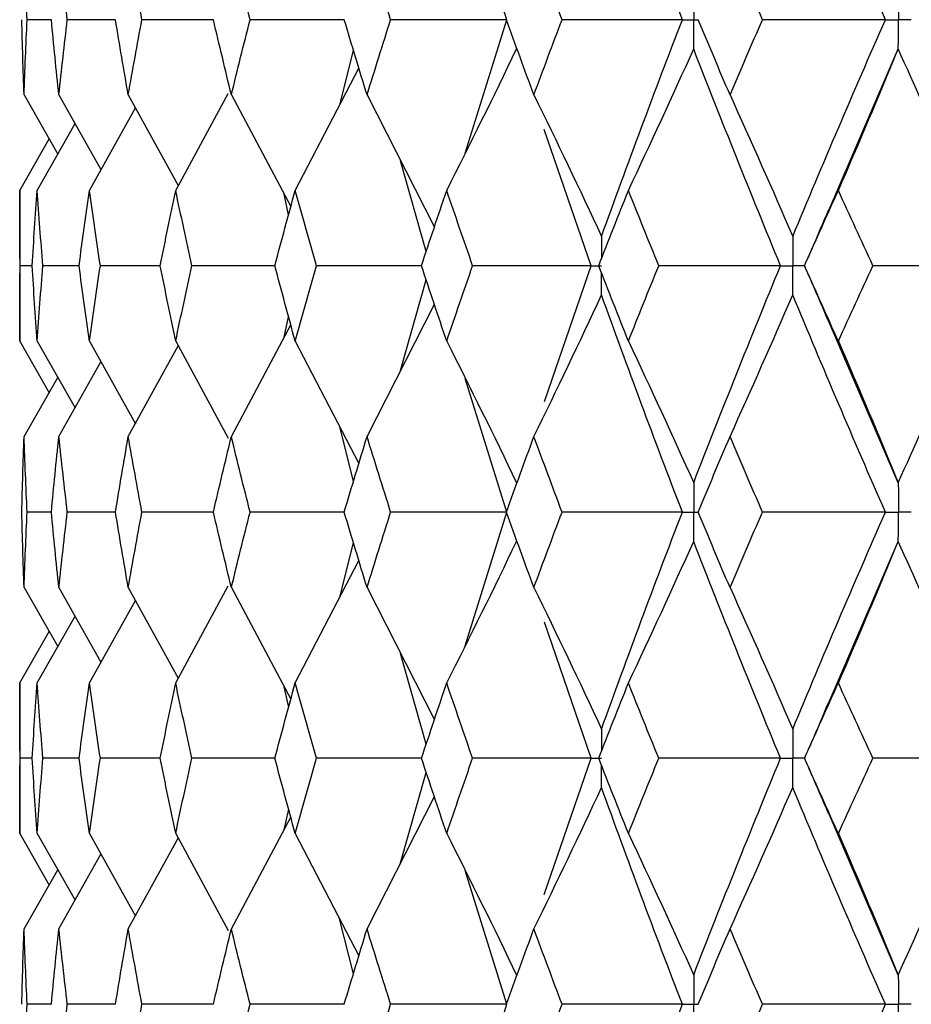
# Paper-space layout '_Right' of a CAD drawing. Header units: millimetres. Extents: x -25 to 310, y -1 to 320.
# Tile 30 of 51: x -19.75 to -14.23, y 47.65 to 53.75. Entities that reach past the tile are written whole.
import ezdxf

# ---------------------------------------------------------------- set-up
doc = ezdxf.new("R2010")
doc.units = ezdxf.units.MM

psp = doc.layouts.new('_Right')

# ---------------------------------------------------------------- linework, layer by layer
at = {"color": 7, "linetype": 'Continuous', "lineweight": 25}
for p, q in [((-16.7308, 53.7494), (-16.99, 54.5764)), ((-19.5538, 53.7495), (-19.7038, 53.7495)), ((-19.1565, 53.7495), (-19.4548, 53.7495)), ((-18.5492, 53.7495), (-18.9927, 53.7495)), ((-17.7388, 53.7494), (-18.3224, 53.7495)), ((-16.9903, 52.9225), (-16.7308, 53.7494)), ((-17.7673, 53.2204), (-17.6816, 53.5612)), ((-14.7392, 52.5627), (-14.3057, 53.5682)), ((-18.0425, 52.6924), (-17.6478, 53.4496)), ((-19.7229, 53.2835), (-19.5143, 52.9171)), ((-19.5068, 53.2835), (-19.2465, 52.8213)), ((-19.077, 53.2835), (-18.7675, 52.7217)), ((-18.7834, 52.6924), (-18.4575, 53.2929)), ((-18.4382, 53.2835), (-18.0698, 52.5917)), ((-17.5974, 53.2835), (-17.1806, 52.4634)), ((-19.3184, 52.6924), (-19.033, 53.2036)), ((-19.6418, 52.6924), (-19.407, 53.1062)), ((-16.2095, 52.2258), (-16.4997, 53.0696)), ((-19.75, 52.6924), (-19.568, 53.0114)), ((-17.2309, 52.3132), (-17.3898, 52.8751)), ((-19.75, 52.6924), (-19.75, 51.7583)), ((-18.0834, 52.5418), (-18.1113, 52.6696)), ((-19.6724, 52.2257), (-19.7475, 52.2257)), ((-19.3816, 52.2257), (-19.6062, 52.2257)), ((-18.8785, 52.2257), (-19.2501, 52.2257)), ((-18.1685, 52.2257), (-18.6831, 52.2257)), ((-17.2594, 52.2258), (-17.9114, 52.2257)), ((-16.4986, 51.3838), (-16.2095, 52.2258)), ((-14.8864, 52.2257), (-14.8871, 52.2257)), ((-17.3894, 51.577), (-17.2309, 52.1381)), ((-17.5974, 51.1673), (-17.1807, 51.9879)), ((-18.1111, 51.7821), (-18.0834, 51.9092)), ((-18.4382, 51.1673), (-18.0699, 51.8595)), ((-14.3057, 50.8811), (-14.7375, 51.8842)), ((-19.75, 51.7583), (-19.5682, 51.4392)), ((-19.6418, 51.7583), (-19.4072, 51.3443)), ((-19.3184, 51.7583), (-19.0333, 51.2467)), ((-19.077, 51.1673), (-18.7677, 51.7293)), ((-18.7834, 51.7583), (-18.4579, 51.1577)), ((-18.0425, 51.7583), (-17.648, 51.0003)), ((-19.5068, 51.1673), (-19.2467, 51.6295)), ((-19.7229, 51.1673), (-19.5145, 51.5336)), ((-16.7307, 50.6996), (-16.9901, 51.5274)), ((-17.6817, 50.8887), (-17.7672, 51.2293)), ((-19.5539, 50.6996), (-19.7038, 50.6996)), ((-19.1566, 50.6996), (-19.4548, 50.6996)), ((-18.5494, 50.6996), (-18.9926, 50.6996)), ((-17.7389, 50.6996), (-18.3223, 50.6996)), ((-16.9904, 49.8713), (-16.7307, 50.6996)), ((-17.7673, 50.1698), (-17.6817, 50.5107)), ((-14.7397, 49.5107), (-14.3057, 50.5182)), ((-18.0425, 49.6412), (-17.6479, 50.3991)), ((-19.7229, 50.2322), (-19.5144, 49.866)), ((-19.5068, 50.2322), (-19.2465, 49.7701)), ((-19.077, 50.2322), (-18.7675, 49.6704)), ((-18.7834, 49.6412), (-18.4578, 50.2418)), ((-18.4382, 50.2322), (-18.0698, 49.5404)), ((-17.5974, 50.2322), (-17.1806, 49.4121)), ((-19.3184, 49.6412), (-19.0332, 50.1527)), ((-19.6418, 49.6412), (-19.4071, 50.0552)), ((-16.2096, 49.1747), (-16.4989, 50.0169)), ((-19.75, 49.6412), (-19.5681, 49.9604)), ((-17.2308, 49.262), (-17.3894, 49.823)), ((-19.75, 49.6412), (-19.75, 48.7087)), ((-18.0833, 49.4906), (-18.1112, 49.618)), ((-19.6724, 49.1747), (-19.7475, 49.1748)), ((-19.3817, 49.1747), (-19.6062, 49.1748)), ((-18.8787, 49.1747), (-19.2502, 49.1748)), ((-18.1684, 49.1747), (-18.6832, 49.1748)), ((-17.26, 49.1747), (-17.9115, 49.1748)), ((-16.4997, 48.3308), (-16.2096, 49.1747)), ((-14.8861, 49.1747), (-14.8869, 49.1748)), ((-17.3895, 48.5265), (-17.2308, 49.0875)), ((-17.5974, 48.1176), (-17.1806, 48.9374)), ((-18.1112, 48.7314), (-18.0833, 48.859)), ((-18.4382, 48.1176), (-18.0698, 48.8092)), ((-14.3057, 47.8321), (-14.7414, 48.8428)), ((-19.75, 48.7087), (-19.568, 48.3895)), ((-19.6418, 48.7087), (-19.407, 48.2947)), ((-19.3184, 48.7087), (-19.0332, 48.1972)), ((-19.077, 48.1176), (-18.7674, 48.6793)), ((-18.7834, 48.7087), (-18.4577, 48.1081)), ((-18.0425, 48.7087), (-17.6479, 47.951)), ((-19.5068, 48.1176), (-19.2464, 48.5796)), ((-19.7229, 48.1176), (-19.5143, 48.4838)), ((-16.7307, 47.6507), (-16.9907, 48.4792)), ((-17.6817, 47.8394), (-17.7674, 48.1805)), ((-19.5538, 47.6506), (-19.7038, 47.6506)), ((-19.1564, 47.6507), (-19.4548, 47.6506)), ((-18.549, 47.6507), (-18.9926, 47.6506)), ((-17.7383, 47.6507), (-18.3223, 47.6506)), ((-16.99, 46.8232), (-16.7307, 47.6507))]:
    psp.add_line(p, q, dxfattribs=at)
for points in [[(-15.6439, 53.7494), (-15.8163, 54.1967), (-15.9833, 54.6449), (-16.1446, 55.0933)], [(-14.3856, 53.7494), (-14.5822, 54.1967), (-14.7739, 54.6449), (-14.9602, 55.0933)], [(-19.7038, 53.7495), (-19.711, 53.905), (-19.7174, 54.0606), (-19.7229, 54.2163)], [(-19.4548, 53.7495), (-19.473, 53.905), (-19.4903, 54.0606), (-19.5068, 54.2163)], [(-18.9927, 53.7495), (-19.0216, 53.905), (-19.0497, 54.0606), (-19.077, 54.2163)], [(-18.3224, 53.7495), (-18.3618, 53.905), (-18.4004, 54.0606), (-18.4382, 54.2163)], [(-17.4514, 53.7495), (-17.5008, 53.905), (-17.5495, 54.0606), (-17.5974, 54.2163)], [(-16.3893, 53.7495), (-16.4481, 53.905), (-16.5063, 54.0606), (-16.5637, 54.2163)], [(-15.1475, 53.7495), (-15.2152, 53.905), (-15.2822, 54.0606), (-15.3486, 54.2163)], [(-19.7229, 53.2835), (-19.7285, 53.439), (-19.7331, 53.5942), (-19.737, 53.7495)], [(-19.7229, 53.2835), (-19.7174, 53.439), (-19.711, 53.5942), (-19.7038, 53.7495)], [(-19.5068, 53.2835), (-19.5234, 53.439), (-19.539, 53.5942), (-19.5538, 53.7495)], [(-19.5068, 53.2835), (-19.4903, 53.439), (-19.473, 53.5942), (-19.4548, 53.7495)], [(-19.077, 53.2835), (-19.1043, 53.439), (-19.1308, 53.5942), (-19.1565, 53.7495)], [(-19.077, 53.2835), (-19.0497, 53.439), (-19.0216, 53.5942), (-18.9927, 53.7495)], [(-18.4382, 53.2835), (-18.476, 53.439), (-18.513, 53.5942), (-18.5493, 53.7495)], [(-18.4382, 53.2835), (-18.4004, 53.439), (-18.3618, 53.5942), (-18.3224, 53.7495)], [(-17.5974, 53.2835), (-17.6453, 53.439), (-17.6924, 53.5942), (-17.7388, 53.7495)], [(-17.5974, 53.2835), (-17.5495, 53.439), (-17.5008, 53.5942), (-17.4514, 53.7495)], [(-16.7308, 53.7494), (-16.9718, 53.7494), (-17.212, 53.7495), (-17.4514, 53.7495)], [(-16.5637, 53.2835), (-16.6212, 53.439), (-16.6779, 53.5942), (-16.734, 53.7495)], [(-16.5637, 53.2835), (-16.5063, 53.439), (-16.4481, 53.5942), (-16.3893, 53.7495)], [(-15.6439, 53.7494), (-15.8929, 53.7494), (-16.1414, 53.7495), (-16.3893, 53.7495)], [(-16.1446, 52.4071), (-15.9833, 52.8553), (-15.8164, 53.302), (-15.6439, 53.7494)], [(-15.3486, 53.2835), (-15.415, 53.439), (-15.4808, 53.5942), (-15.5458, 53.7495)], [(-15.3486, 53.2835), (-15.2822, 53.439), (-15.2152, 53.5942), (-15.1475, 53.7495)], [(-14.3856, 53.7494), (-14.6399, 53.7494), (-14.8939, 53.7495), (-15.1475, 53.7495)], [(-14.9602, 52.4071), (-14.7738, 52.8553), (-14.5823, 53.302), (-14.3856, 53.7494)], [(-17.104, 52.6924), (-16.9569, 52.9825), (-16.8126, 53.2744), (-16.6711, 53.5682)], [(-15.9781, 52.6924), (-15.8407, 52.9825), (-15.7058, 53.2744), (-15.5737, 53.5682)], [(-15.0353, 52.2258), (-15.2203, 52.674), (-15.3997, 53.1208), (-15.5737, 53.5682)], [(-14.6771, 52.6924), (-14.5509, 52.9825), (-14.427, 53.2744), (-14.3057, 53.5682)], [(-13.6964, 52.2258), (-13.9045, 52.674), (-14.1076, 53.1208), (-14.3057, 53.5682)], [(-16.5637, 53.2835), (-16.4212, 52.9933), (-16.2815, 52.7012), (-16.1446, 52.4071)], [(-15.3486, 53.2835), (-15.2166, 52.9933), (-15.0871, 52.7012), (-14.9602, 52.4071)], [(-19.7475, 52.2257), (-19.7492, 52.3814), (-19.75, 52.537), (-19.75, 52.6924)], [(-19.6724, 52.2257), (-19.663, 52.3814), (-19.6528, 52.537), (-19.6418, 52.6924)], [(-19.6062, 52.2257), (-19.6189, 52.3814), (-19.6308, 52.537), (-19.6418, 52.6924)], [(-19.3818, 52.2257), (-19.3615, 52.3814), (-19.3404, 52.537), (-19.3184, 52.6924)], [(-19.2501, 52.2257), (-19.2737, 52.3814), (-19.2965, 52.537), (-19.3184, 52.6924)], [(-18.8788, 52.2257), (-18.8478, 52.3814), (-18.816, 52.537), (-18.7834, 52.6924)], [(-18.6831, 52.2257), (-18.7173, 52.3814), (-18.7507, 52.537), (-18.7834, 52.6924)], [(-18.169, 52.2257), (-18.1276, 52.3814), (-18.0855, 52.537), (-18.0425, 52.6924)], [(-17.9114, 52.2257), (-17.9559, 52.3814), (-17.9996, 52.537), (-18.0425, 52.6924)], [(-17.2602, 52.2257), (-17.2088, 52.3814), (-17.1568, 52.537), (-17.104, 52.6924)], [(-16.9434, 52.2257), (-16.9977, 52.3814), (-17.0512, 52.537), (-17.104, 52.6924)], [(-16.1622, 52.2257), (-16.1015, 52.3814), (-16.0401, 52.537), (-15.9781, 52.6924)], [(-15.7899, 52.2257), (-15.8533, 52.3814), (-15.916, 52.537), (-15.9781, 52.6924)], [(-14.8871, 52.2257), (-14.8178, 52.3814), (-14.7477, 52.537), (-14.6771, 52.6924)], [(-14.4633, 52.2257), (-14.5352, 52.3814), (-14.6065, 52.537), (-14.6771, 52.6924)], [(-19.75, 51.7583), (-19.75, 51.9141), (-19.7492, 52.0699), (-19.7475, 52.2257)], [(-19.6418, 51.7583), (-19.6528, 51.9141), (-19.663, 52.0699), (-19.6724, 52.2257)], [(-19.6418, 51.7583), (-19.6308, 51.9141), (-19.6189, 52.0699), (-19.6062, 52.2257)], [(-19.3184, 51.7583), (-19.3404, 51.9141), (-19.3615, 52.0699), (-19.3818, 52.2257)], [(-19.3184, 51.7583), (-19.2965, 51.9141), (-19.2737, 52.0699), (-19.2501, 52.2257)], [(-18.7834, 51.7583), (-18.816, 51.9141), (-18.8478, 52.0699), (-18.8788, 52.2257)], [(-18.7834, 51.7583), (-18.7507, 51.9141), (-18.7173, 52.0699), (-18.6831, 52.2257)], [(-18.0425, 51.7583), (-18.0855, 51.9141), (-18.1276, 52.0699), (-18.169, 52.2257)], [(-18.0425, 51.7583), (-17.9996, 51.9141), (-17.9559, 52.0699), (-17.9114, 52.2257)], [(-17.104, 51.7583), (-17.1568, 51.9141), (-17.2088, 52.0699), (-17.2602, 52.2257)], [(-17.104, 51.7583), (-17.0512, 51.9141), (-16.9977, 52.0699), (-16.9434, 52.2257)], [(-16.2095, 52.2258), (-16.4548, 52.2258), (-16.6995, 52.2257), (-16.9434, 52.2257)], [(-15.9781, 51.7583), (-16.0401, 51.9141), (-16.1015, 52.0699), (-16.1622, 52.2257)], [(-15.9781, 51.7583), (-15.916, 51.9141), (-15.8533, 52.0699), (-15.7899, 52.2257)], [(-15.0353, 52.2258), (-15.2873, 52.2258), (-15.5388, 52.2257), (-15.7899, 52.2257)], [(-15.5737, 50.8811), (-15.3997, 51.3294), (-15.2202, 51.7778), (-15.0353, 52.2258)], [(-14.6771, 51.7583), (-14.7478, 51.9141), (-14.8178, 52.0699), (-14.8871, 52.2257)], [(-14.6771, 51.7583), (-14.6065, 51.9141), (-14.5352, 52.0699), (-14.4633, 52.2257)], [(-13.6964, 52.2258), (-13.9523, 52.2258), (-14.2079, 52.2257), (-14.4633, 52.2257)], [(-14.3057, 50.8811), (-14.1076, 51.3294), (-13.9044, 51.7778), (-13.6964, 52.2258)], [(-16.5637, 51.1673), (-16.4213, 51.4578), (-16.2816, 51.7502), (-16.1446, 52.0444)], [(-15.6439, 50.6996), (-15.8164, 51.1479), (-15.9834, 51.5964), (-16.1446, 52.0444)], [(-15.3486, 51.1673), (-15.2166, 51.4578), (-15.0871, 51.7502), (-14.9602, 52.0444)], [(-14.3856, 50.6996), (-14.5823, 51.1479), (-14.7739, 51.5964), (-14.9602, 52.0444)], [(-17.104, 51.7583), (-16.9569, 51.4677), (-16.8126, 51.1753), (-16.6711, 50.8811)], [(-15.9781, 51.7583), (-15.8406, 51.4677), (-15.7059, 51.1753), (-15.5737, 50.8811)], [(-14.6771, 51.7583), (-14.5509, 51.4677), (-14.4271, 51.1753), (-14.3057, 50.8811)], [(-19.737, 50.6996), (-19.7331, 50.8555), (-19.7285, 51.0114), (-19.7229, 51.1673)], [(-19.7038, 50.6996), (-19.711, 50.8555), (-19.7174, 51.0114), (-19.7229, 51.1673)], [(-19.5539, 50.6996), (-19.5391, 50.8555), (-19.5234, 51.0114), (-19.5068, 51.1673)], [(-19.4548, 50.6996), (-19.473, 50.8555), (-19.4903, 51.0114), (-19.5068, 51.1673)], [(-19.1566, 50.6996), (-19.1309, 50.8555), (-19.1044, 51.0114), (-19.077, 51.1673)], [(-18.9926, 50.6996), (-19.0215, 50.8555), (-19.0497, 51.0114), (-19.077, 51.1673)], [(-18.5494, 50.6996), (-18.5131, 50.8555), (-18.4761, 51.0114), (-18.4382, 51.1673)], [(-18.3223, 50.6996), (-18.3617, 50.8555), (-18.4004, 51.0114), (-18.4382, 51.1673)], [(-17.739, 50.6996), (-17.6925, 50.8555), (-17.6453, 51.0114), (-17.5974, 51.1673)], [(-17.4513, 50.6996), (-17.5007, 50.8555), (-17.5494, 51.0114), (-17.5974, 51.1673)], [(-16.7342, 50.6996), (-16.6781, 50.8555), (-16.6213, 51.0114), (-16.5637, 51.1673)], [(-16.389, 50.6996), (-16.448, 50.8555), (-16.5062, 51.0114), (-16.5637, 51.1673)], [(-15.5461, 50.6996), (-15.4809, 50.8555), (-15.4151, 51.0114), (-15.3486, 51.1673)], [(-15.1473, 50.6996), (-15.215, 50.8555), (-15.2822, 51.0114), (-15.3486, 51.1673)], [(-19.7229, 50.2322), (-19.7285, 50.388), (-19.7331, 50.5438), (-19.737, 50.6996)], [(-19.7229, 50.2322), (-19.7174, 50.388), (-19.711, 50.5438), (-19.7038, 50.6996)], [(-19.5068, 50.2322), (-19.5234, 50.388), (-19.5391, 50.5438), (-19.5539, 50.6996)], [(-19.5068, 50.2322), (-19.4903, 50.388), (-19.473, 50.5438), (-19.4548, 50.6996)], [(-19.077, 50.2322), (-19.1044, 50.388), (-19.1309, 50.5438), (-19.1566, 50.6996)], [(-19.077, 50.2322), (-19.0497, 50.388), (-19.0215, 50.5438), (-18.9926, 50.6996)], [(-18.4382, 50.2322), (-18.4761, 50.388), (-18.5131, 50.5438), (-18.5494, 50.6996)], [(-18.4382, 50.2322), (-18.4004, 50.388), (-18.3617, 50.5438), (-18.3223, 50.6996)], [(-17.5974, 50.2322), (-17.6453, 50.388), (-17.6925, 50.5438), (-17.739, 50.6996)], [(-17.5974, 50.2322), (-17.5494, 50.388), (-17.5007, 50.5438), (-17.4513, 50.6996)], [(-16.7307, 50.6996), (-16.9717, 50.6996), (-17.2119, 50.6996), (-17.4513, 50.6996)], [(-16.5637, 50.2322), (-16.6213, 50.388), (-16.6781, 50.5438), (-16.7342, 50.6996)], [(-16.5637, 50.2322), (-16.5062, 50.388), (-16.448, 50.5438), (-16.389, 50.6996)], [(-15.6439, 50.6996), (-15.8928, 50.6996), (-16.1412, 50.6996), (-16.389, 50.6996)], [(-16.1446, 49.3559), (-15.9834, 49.803), (-15.8164, 50.2512), (-15.6439, 50.6996)], [(-15.3486, 50.2322), (-15.4151, 50.388), (-15.4809, 50.5438), (-15.5461, 50.6996)], [(-15.3486, 50.2322), (-15.2822, 50.388), (-15.215, 50.5438), (-15.1473, 50.6996)], [(-14.3856, 50.6996), (-14.6398, 50.6996), (-14.8937, 50.6996), (-15.1473, 50.6996)], [(-14.9602, 49.3559), (-14.774, 49.803), (-14.5824, 50.2512), (-14.3856, 50.6996)], [(-17.104, 49.6412), (-16.9568, 49.9316), (-16.8126, 50.224), (-16.6711, 50.5182)], [(-15.9781, 49.6412), (-15.8406, 49.9316), (-15.7058, 50.224), (-15.5737, 50.5182)], [(-15.0354, 49.1747), (-15.2201, 49.6217), (-15.3997, 50.0698), (-15.5737, 50.5182)], [(-14.6771, 49.6412), (-14.5508, 49.9316), (-14.427, 50.224), (-14.3057, 50.5182)], [(-13.6965, 49.1747), (-13.9043, 49.6217), (-14.1075, 50.0698), (-14.3057, 50.5182)], [(-16.5637, 50.2322), (-16.4213, 49.9419), (-16.2816, 49.6498), (-16.1446, 49.3559)], [(-15.3486, 50.2322), (-15.2166, 49.9419), (-15.0872, 49.6498), (-14.9602, 49.3559)], [(-19.7475, 49.1748), (-19.7492, 49.3302), (-19.75, 49.4857), (-19.75, 49.6412)], [(-19.6724, 49.1748), (-19.663, 49.3302), (-19.6528, 49.4857), (-19.6418, 49.6412)], [(-19.6062, 49.1748), (-19.6189, 49.3302), (-19.6308, 49.4857), (-19.6418, 49.6412)], [(-19.3817, 49.1748), (-19.3614, 49.3302), (-19.3403, 49.4857), (-19.3184, 49.6412)], [(-19.2502, 49.1748), (-19.2737, 49.3302), (-19.2965, 49.4857), (-19.3184, 49.6412)], [(-18.8787, 49.1748), (-18.8477, 49.3302), (-18.816, 49.4857), (-18.7834, 49.6412)], [(-18.6832, 49.1748), (-18.7174, 49.3302), (-18.7508, 49.4857), (-18.7834, 49.6412)], [(-18.1689, 49.1748), (-18.1275, 49.3302), (-18.0854, 49.4857), (-18.0425, 49.6412)], [(-17.9115, 49.1748), (-17.956, 49.3302), (-17.9996, 49.4857), (-18.0425, 49.6412)], [(-17.26, 49.1748), (-17.2087, 49.3302), (-17.1567, 49.4857), (-17.104, 49.6412)], [(-16.9436, 49.1748), (-16.9978, 49.3302), (-17.0513, 49.4857), (-17.104, 49.6412)], [(-16.162, 49.1748), (-16.1014, 49.3302), (-16.0401, 49.4857), (-15.9781, 49.6412)], [(-15.7901, 49.1748), (-15.8534, 49.3302), (-15.9161, 49.4857), (-15.9781, 49.6412)], [(-14.8869, 49.1748), (-14.8176, 49.3302), (-14.7477, 49.4857), (-14.6771, 49.6412)], [(-14.4635, 49.1748), (-14.5353, 49.3302), (-14.6065, 49.4857), (-14.6771, 49.6412)], [(-19.75, 48.7087), (-19.75, 48.8642), (-19.7492, 49.0195), (-19.7475, 49.1748)], [(-19.6418, 48.7087), (-19.6528, 48.8642), (-19.663, 49.0195), (-19.6724, 49.1748)], [(-19.6418, 48.7087), (-19.6308, 48.8642), (-19.6189, 49.0195), (-19.6062, 49.1748)], [(-19.3184, 48.7087), (-19.3403, 48.8642), (-19.3614, 49.0195), (-19.3817, 49.1748)], [(-19.3184, 48.7087), (-19.2965, 48.8642), (-19.2737, 49.0195), (-19.2502, 49.1748)], [(-18.7834, 48.7087), (-18.816, 48.8642), (-18.8477, 49.0195), (-18.8787, 49.1748)], [(-18.7834, 48.7087), (-18.7508, 48.8642), (-18.7174, 49.0195), (-18.6832, 49.1748)], [(-18.0425, 48.7087), (-18.0854, 48.8642), (-18.1276, 49.0195), (-18.1689, 49.1748)], [(-18.0425, 48.7087), (-17.9996, 48.8642), (-17.9559, 49.0195), (-17.9115, 49.1748)], [(-17.104, 48.7087), (-17.1567, 48.8642), (-17.2087, 49.0195), (-17.26, 49.1748)], [(-17.104, 48.7087), (-17.0513, 48.8642), (-16.9978, 49.0195), (-16.9436, 49.1748)], [(-16.2096, 49.1747), (-16.4549, 49.1747), (-16.6996, 49.1747), (-16.9436, 49.1748)], [(-15.9781, 48.7087), (-16.0401, 48.8642), (-16.1014, 49.0195), (-16.162, 49.1748)], [(-15.9781, 48.7087), (-15.9161, 48.8642), (-15.8534, 49.0195), (-15.7901, 49.1748)], [(-15.0354, 49.1747), (-15.2874, 49.1747), (-15.539, 49.1747), (-15.7901, 49.1748)], [(-15.5737, 47.8321), (-15.3996, 48.2804), (-15.2202, 48.7276), (-15.0354, 49.1747)], [(-14.6771, 48.7087), (-14.7477, 48.8642), (-14.8176, 49.0195), (-14.8869, 49.1748)], [(-14.6771, 48.7087), (-14.6065, 48.8642), (-14.5353, 49.0195), (-14.4635, 49.1748)], [(-13.6965, 49.1747), (-13.9524, 49.1747), (-14.2081, 49.1747), (-14.4635, 49.1748)], [(-14.3057, 47.8321), (-14.1075, 48.2804), (-13.9044, 48.7276), (-13.6965, 49.1747)], [(-16.5637, 48.1176), (-16.4213, 48.4078), (-16.2816, 48.6997), (-16.1446, 48.9935)], [(-15.6439, 47.6507), (-15.8165, 48.099), (-15.9834, 48.5465), (-16.1446, 48.9935)], [(-15.3486, 48.1176), (-15.2167, 48.4078), (-15.0872, 48.6997), (-14.9602, 48.9935)], [(-14.3856, 47.6507), (-14.5824, 48.099), (-14.774, 48.5465), (-14.9602, 48.9935)], [(-17.104, 48.7087), (-16.9568, 48.4184), (-16.8126, 48.1262), (-16.6711, 47.8321)], [(-15.9781, 48.7087), (-15.8406, 48.4184), (-15.7058, 48.1262), (-15.5737, 47.8321)], [(-14.6771, 48.7087), (-14.5508, 48.4184), (-14.427, 48.1262), (-14.3057, 47.8321)], [(-19.737, 47.6506), (-19.7331, 47.8064), (-19.7285, 47.9621), (-19.7229, 48.1176)], [(-19.7038, 47.6506), (-19.711, 47.8064), (-19.7174, 47.9621), (-19.7229, 48.1176)], [(-19.5539, 47.6506), (-19.539, 47.8064), (-19.5234, 47.9621), (-19.5068, 48.1176)], [(-19.4548, 47.6506), (-19.473, 47.8064), (-19.4903, 47.9621), (-19.5068, 48.1176)], [(-19.1566, 47.6506), (-19.1309, 47.8064), (-19.1044, 47.9621), (-19.077, 48.1176)], [(-18.9926, 47.6506), (-19.0216, 47.8064), (-19.0497, 47.9621), (-19.077, 48.1176)], [(-18.5494, 47.6506), (-18.5131, 47.8064), (-18.476, 47.9621), (-18.4382, 48.1176)], [(-18.3223, 47.6506), (-18.3617, 47.8064), (-18.4004, 47.9621), (-18.4382, 48.1176)], [(-17.7389, 47.6506), (-17.6925, 47.8064), (-17.6453, 47.9621), (-17.5974, 48.1176)], [(-17.4513, 47.6506), (-17.5008, 47.8064), (-17.5495, 47.9621), (-17.5974, 48.1176)], [(-16.7341, 47.6506), (-16.678, 47.8064), (-16.6212, 47.9621), (-16.5637, 48.1176)], [(-16.3891, 47.6506), (-16.448, 47.8064), (-16.5062, 47.9621), (-16.5637, 48.1176)], [(-15.546, 47.6506), (-15.4809, 47.8064), (-15.4151, 47.9621), (-15.3486, 48.1176)], [(-15.1473, 47.6506), (-15.2151, 47.8064), (-15.2822, 47.9621), (-15.3486, 48.1176)], [(-19.7229, 47.1831), (-19.7174, 47.3389), (-19.711, 47.4948), (-19.7038, 47.6506)], [(-19.5068, 47.1831), (-19.4903, 47.3389), (-19.473, 47.4948), (-19.4548, 47.6506)], [(-19.077, 47.1831), (-19.0497, 47.3389), (-19.0216, 47.4948), (-18.9926, 47.6506)], [(-18.4382, 47.1831), (-18.4004, 47.3389), (-18.3617, 47.4948), (-18.3223, 47.6506)], [(-17.5974, 47.1831), (-17.5494, 47.3389), (-17.5007, 47.4948), (-17.4513, 47.6506)], [(-16.7307, 47.6507), (-16.9717, 47.6507), (-17.2119, 47.6507), (-17.4513, 47.6506)], [(-16.5637, 47.1831), (-16.5062, 47.3389), (-16.448, 47.4948), (-16.3891, 47.6506)], [(-15.6439, 47.6507), (-15.8928, 47.6507), (-16.1413, 47.6507), (-16.3891, 47.6506)], [(-16.1446, 46.3059), (-15.9833, 46.7541), (-15.8163, 47.2026), (-15.6439, 47.6507)], [(-15.3486, 47.1831), (-15.2822, 47.3389), (-15.2151, 47.4948), (-15.1473, 47.6506)], [(-14.3856, 47.6507), (-14.6398, 47.6507), (-14.8937, 47.6507), (-15.1473, 47.6506)], [(-14.9602, 46.3059), (-14.7739, 46.7541), (-14.5823, 47.2026), (-14.3856, 47.6507)]]:
    psp.add_open_spline(points, degree=3, dxfattribs=at)
for points, knots in [([(-15.5737, 53.9307), (-15.5736, 53.8818), (-15.5736, 53.833), (-15.5736, 53.7841), (-15.5736, 53.7725), (-15.5736, 53.761), (-15.5736, 53.7494)], [0, 0, 0, 0, 0.0001465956, 0.0001465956, 0.0001465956, 0.0001812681, 0.0001812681, 0.0001812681, 0.0001812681]), ([(-14.3057, 53.9307), (-14.3056, 53.8818), (-14.3056, 53.833), (-14.3055, 53.7841), (-14.3055, 53.7725), (-14.3055, 53.761), (-14.3055, 53.7494)], [0, 0, 0, 0, 0.0001465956, 0.0001465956, 0.0001465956, 0.0001812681, 0.0001812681, 0.0001812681, 0.0001812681]), ([(-15.6439, 53.7494), (-15.6273, 53.7494), (-15.6106, 53.7494), (-15.5939, 53.7494), (-15.5872, 53.7494), (-15.5804, 53.7494), (-15.5736, 53.7494)], [0, 0, 0, 0, 0.000085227, 0.000085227, 0.000085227, 0.0001198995, 0.0001198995, 0.0001198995, 0.0001198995]), ([(-15.5737, 53.5682), (-15.5736, 53.617), (-15.5736, 53.6659), (-15.5736, 53.7147), (-15.5736, 53.7263), (-15.5736, 53.7379), (-15.5736, 53.7494)], [0, 0, 0, 0, 0.0001465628, 0.0001465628, 0.0001465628, 0.0001812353, 0.0001812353, 0.0001812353, 0.0001812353]), ([(-14.3856, 53.7494), (-14.3667, 53.7494), (-14.3477, 53.7494), (-14.3287, 53.7494), (-14.321, 53.7494), (-14.3133, 53.7494), (-14.3055, 53.7494)], [0, 0, 0, 0, 0.000085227, 0.000085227, 0.000085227, 0.0001198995, 0.0001198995, 0.0001198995, 0.0001198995]), ([(-14.3057, 53.5682), (-14.3056, 53.617), (-14.3056, 53.6659), (-14.3055, 53.7147), (-14.3055, 53.7263), (-14.3055, 53.7379), (-14.3055, 53.7494)], [0, 0, 0, 0, 0.0001465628, 0.0001465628, 0.0001465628, 0.0001812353, 0.0001812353, 0.0001812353, 0.0001812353]), ([(-14.2252, 53.7494), (-14.2442, 53.7494), (-14.2633, 53.7494), (-14.2823, 53.7494), (-14.2901, 53.7494), (-14.2978, 53.7494), (-14.3055, 53.7494)], [0, 0, 0, 0, 0.000085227, 0.000085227, 0.000085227, 0.0001198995, 0.0001198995, 0.0001198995, 0.0001198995]), ([(-14.7385, 52.5716), (-14.7736, 52.4892), (-14.8227, 52.3741), (-14.8733, 52.2591), (-14.8877, 52.2263)], [0, 0, 0, 0, 0.715165, 1, 1, 1, 1]), ([(-14.9602, 52.4071), (-14.9601, 52.3582), (-14.9601, 52.3093), (-14.9601, 52.2604), (-14.9601, 52.2489), (-14.9601, 52.2373), (-14.9601, 52.2258)], [0, 0, 0, 0, 0.0001466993, 0.0001466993, 0.0001466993, 0.0001813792, 0.0001813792, 0.0001813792, 0.0001813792]), ([(-16.2095, 52.2258), (-16.1941, 52.2258), (-16.1787, 52.2258), (-16.1633, 52.2258), (-16.157, 52.2258), (-16.1507, 52.2258), (-16.1444, 52.2258)], [0, 0, 0, 0, 0.0000851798, 0.0000851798, 0.0000851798, 0.0001198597, 0.0001198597, 0.0001198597, 0.0001198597]), ([(-15.0353, 52.2258), (-15.0175, 52.2258), (-14.9997, 52.2258), (-14.9819, 52.2258), (-14.9746, 52.2258), (-14.9673, 52.2258), (-14.9601, 52.2258)], [0, 0, 0, 0, 0.0000851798, 0.0000851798, 0.0000851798, 0.0001198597, 0.0001198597, 0.0001198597, 0.0001198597]), ([(-14.9602, 52.0444), (-14.9601, 52.0933), (-14.9601, 52.1422), (-14.9601, 52.1911), (-14.9601, 52.2026), (-14.9601, 52.2142), (-14.9601, 52.2258)], [0, 0, 0, 0, 0.0001467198, 0.0001467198, 0.0001467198, 0.0001813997, 0.0001813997, 0.0001813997, 0.0001813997]), ([(-14.8877, 52.2251), (-14.8728, 52.1912), (-14.8216, 52.0747), (-14.7718, 51.958), (-14.7366, 51.8752)], [0, 0, 0, 0, 0.290602, 1, 1, 1, 1]), ([(-15.5737, 50.8811), (-15.5736, 50.8321), (-15.5736, 50.7832), (-15.5736, 50.7343), (-15.5736, 50.7227), (-15.5736, 50.7112), (-15.5736, 50.6996)], [0, 0, 0, 0, 0.0001467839, 0.0001467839, 0.0001467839, 0.0001814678, 0.0001814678, 0.0001814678, 0.0001814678]), ([(-14.3057, 50.8811), (-14.3056, 50.8321), (-14.3056, 50.7832), (-14.3055, 50.7343), (-14.3055, 50.7227), (-14.3055, 50.7112), (-14.3055, 50.6996)], [0, 0, 0, 0, 0.0001467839, 0.0001467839, 0.0001467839, 0.0001814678, 0.0001814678, 0.0001814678, 0.0001814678]), ([(-15.6439, 50.6996), (-15.6273, 50.6996), (-15.6106, 50.6996), (-15.594, 50.6996), (-15.5872, 50.6996), (-15.5804, 50.6996), (-15.5736, 50.6996)], [0, 0, 0, 0, 0.0000851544, 0.0000851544, 0.0000851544, 0.0001198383, 0.0001198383, 0.0001198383, 0.0001198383]), ([(-15.5737, 50.5182), (-15.5736, 50.5671), (-15.5736, 50.616), (-15.5736, 50.6649), (-15.5736, 50.6765), (-15.5736, 50.688), (-15.5736, 50.6996)], [0, 0, 0, 0, 0.0001467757, 0.0001467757, 0.0001467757, 0.0001814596, 0.0001814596, 0.0001814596, 0.0001814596]), ([(-14.3856, 50.6996), (-14.3667, 50.6996), (-14.3477, 50.6996), (-14.3287, 50.6996), (-14.321, 50.6996), (-14.3133, 50.6996), (-14.3055, 50.6996)], [0, 0, 0, 0, 0.0000851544, 0.0000851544, 0.0000851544, 0.0001198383, 0.0001198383, 0.0001198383, 0.0001198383]), ([(-14.3057, 50.5182), (-14.3056, 50.5671), (-14.3056, 50.616), (-14.3055, 50.6649), (-14.3055, 50.6765), (-14.3055, 50.688), (-14.3055, 50.6996)], [0, 0, 0, 0, 0.0001467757, 0.0001467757, 0.0001467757, 0.0001814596, 0.0001814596, 0.0001814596, 0.0001814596]), ([(-14.2252, 50.6996), (-14.2443, 50.6996), (-14.2633, 50.6996), (-14.2823, 50.6996), (-14.2901, 50.6996), (-14.2978, 50.6996), (-14.3055, 50.6996)], [0, 0, 0, 0, 0.0000851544, 0.0000851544, 0.0000851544, 0.0001198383, 0.0001198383, 0.0001198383, 0.0001198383]), ([(-14.7387, 49.5196), (-14.7741, 49.4366), (-14.8231, 49.3218), (-14.8735, 49.2072), (-14.8875, 49.1753)], [0, 0, 0, 0, 0.722534, 1, 1, 1, 1]), ([(-14.9602, 49.3559), (-14.9601, 49.307), (-14.9601, 49.2582), (-14.9601, 49.2093), (-14.9601, 49.1978), (-14.9601, 49.1862), (-14.9601, 49.1747)], [0, 0, 0, 0, 0.0001465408, 0.0001465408, 0.0001465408, 0.0001812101, 0.0001812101, 0.0001812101, 0.0001812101]), ([(-16.2096, 49.1747), (-16.1942, 49.1747), (-16.1787, 49.1747), (-16.1633, 49.1747), (-16.157, 49.1747), (-16.1507, 49.1747), (-16.1444, 49.1747)], [0, 0, 0, 0, 0.0000852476, 0.0000852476, 0.0000852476, 0.0001199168, 0.0001199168, 0.0001199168, 0.0001199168]), ([(-15.0354, 49.1747), (-15.0176, 49.1747), (-14.9997, 49.1747), (-14.9819, 49.1747), (-14.9746, 49.1747), (-14.9673, 49.1747), (-14.9601, 49.1747)], [0, 0, 0, 0, 0.0000852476, 0.0000852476, 0.0000852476, 0.0001199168, 0.0001199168, 0.0001199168, 0.0001199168]), ([(-14.9602, 48.9935), (-14.9601, 49.0423), (-14.9601, 49.0911), (-14.9601, 49.14), (-14.9601, 49.1515), (-14.9601, 49.1631), (-14.9601, 49.1747)], [0, 0, 0, 0, 0.000146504, 0.000146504, 0.000146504, 0.0001811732, 0.0001811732, 0.0001811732, 0.0001811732]), ([(-14.8875, 49.1741), (-14.8741, 49.1436), (-14.8242, 49.0303), (-14.7758, 48.9169), (-14.7404, 48.834)], [0, 0, 0, 0, 0.269367, 1, 1, 1, 1]), ([(-15.5737, 47.8321), (-15.5736, 47.7832), (-15.5736, 47.7343), (-15.5736, 47.6854), (-15.5736, 47.6738), (-15.5736, 47.6622), (-15.5736, 47.6507)], [0, 0, 0, 0, 0.0001467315, 0.0001467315, 0.0001467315, 0.0001814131, 0.0001814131, 0.0001814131, 0.0001814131]), ([(-14.3057, 47.8321), (-14.3056, 47.7832), (-14.3056, 47.7343), (-14.3055, 47.6854), (-14.3055, 47.6738), (-14.3055, 47.6622), (-14.3055, 47.6507)], [0, 0, 0, 0, 0.0001467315, 0.0001467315, 0.0001467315, 0.0001814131, 0.0001814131, 0.0001814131, 0.0001814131]), ([(-15.6439, 47.6507), (-15.6273, 47.6507), (-15.6106, 47.6507), (-15.5939, 47.6507), (-15.5872, 47.6507), (-15.5804, 47.6507), (-15.5736, 47.6507)], [0, 0, 0, 0, 0.0000851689, 0.0000851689, 0.0000851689, 0.0001198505, 0.0001198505, 0.0001198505, 0.0001198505]), ([(-15.5737, 47.4693), (-15.5736, 47.5182), (-15.5736, 47.5671), (-15.5736, 47.616), (-15.5736, 47.6276), (-15.5736, 47.6391), (-15.5736, 47.6507)], [0, 0, 0, 0, 0.0001467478, 0.0001467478, 0.0001467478, 0.0001814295, 0.0001814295, 0.0001814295, 0.0001814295]), ([(-14.3856, 47.6507), (-14.3667, 47.6507), (-14.3477, 47.6507), (-14.3287, 47.6507), (-14.321, 47.6507), (-14.3133, 47.6507), (-14.3055, 47.6507)], [0, 0, 0, 0, 0.0000851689, 0.0000851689, 0.0000851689, 0.0001198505, 0.0001198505, 0.0001198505, 0.0001198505]), ([(-14.3057, 47.4693), (-14.3056, 47.5182), (-14.3056, 47.5671), (-14.3055, 47.616), (-14.3055, 47.6276), (-14.3055, 47.6391), (-14.3055, 47.6507)], [0, 0, 0, 0, 0.0001467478, 0.0001467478, 0.0001467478, 0.0001814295, 0.0001814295, 0.0001814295, 0.0001814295]), ([(-14.2252, 47.6507), (-14.2443, 47.6507), (-14.2633, 47.6507), (-14.2823, 47.6507), (-14.2901, 47.6507), (-14.2978, 47.6507), (-14.3055, 47.6507)], [0, 0, 0, 0, 0.0000851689, 0.0000851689, 0.0000851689, 0.0001198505, 0.0001198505, 0.0001198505, 0.0001198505])]:
    psp.add_open_spline(points, degree=3, knots=knots, dxfattribs=at)
at = {"color": 8, "linetype": 'Continuous', "lineweight": 25}
for points, knots in [([(-15.5736, 53.7494), (-15.5668, 53.7494), (-15.5575, 53.7494), (-15.5482, 53.7494), (-15.5458, 53.7494)], [0, 0, 0, 0, 0.7339026, 1, 1, 1, 1]), ([(-14.8876, 52.2258), (-14.9045, 52.2258), (-14.9214, 52.2258), (-14.9382, 52.2258), (-14.9455, 52.2258), (-14.9528, 52.2258), (-14.9601, 52.2258)], [0.000004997, 0.000004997, 0.000004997, 0.000004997, 0.0000851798, 0.0000851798, 0.0000851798, 0.0001198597, 0.0001198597, 0.0001198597, 0.0001198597]), ([(-15.5736, 50.6996), (-15.5668, 50.6996), (-15.5576, 50.6996), (-15.5484, 50.6996), (-15.546, 50.6996)], [0, 0, 0, 0, 0.741192, 1, 1, 1, 1]), ([(-14.8875, 49.1747), (-14.9044, 49.1747), (-14.9213, 49.1747), (-14.9382, 49.1747), (-14.9455, 49.1747), (-14.9528, 49.1747), (-14.9601, 49.1747)], [0.000004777, 0.000004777, 0.000004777, 0.000004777, 0.0000852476, 0.0000852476, 0.0000852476, 0.0001199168, 0.0001199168, 0.0001199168, 0.0001199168]), ([(-15.5736, 47.6507), (-15.5668, 47.6507), (-15.5576, 47.6507), (-15.5484, 47.6507), (-15.546, 47.6507)], [0, 0, 0, 0, 0.739601, 1, 1, 1, 1])]:
    psp.add_open_spline(points, degree=3, knots=knots, dxfattribs=at)
for points in [[(-16.1446, 52.4071), (-16.1445, 52.3617), (-16.1444, 52.3162), (-16.1444, 52.2707)], [(-16.1446, 52.0444), (-16.1445, 52.0898), (-16.1444, 52.1352), (-16.1444, 52.1806)], [(-16.1446, 49.3559), (-16.1445, 49.3103), (-16.1444, 49.2648), (-16.1444, 49.2193)], [(-16.1446, 48.9935), (-16.1445, 49.0391), (-16.1444, 49.0847), (-16.1444, 49.1302)]]:
    psp.add_open_spline(points, degree=3, dxfattribs=at)

doc.saveas('drawing.dxf')
